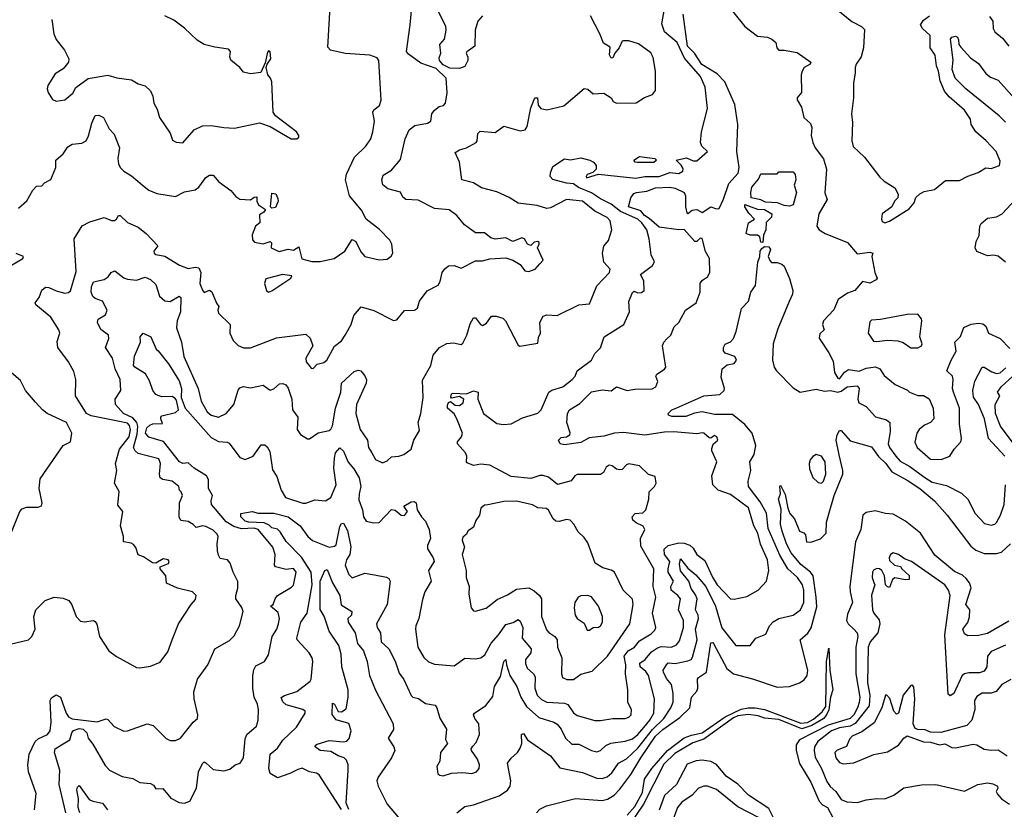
# Model space of a CAD drawing. Extents: x 1552033 to 1694788, y 811965 to 917215.
# Tile 131 of 256: x 1613031 to 1618549, y 838585 to 843014. Entities that reach past the tile are written whole.
import ezdxf

# ---------------------------------------------------------------- set-up
doc = ezdxf.new("R2010")
doc.units = 0

msp = doc.modelspace()

# ---------------------------------------------------------------- linework, layer by layer
at = {"layer": '0CON20XD'}
for points in [[(1612945.8, 839504.2), (1613080, 839535), (1613098.6, 839555), (1613117.5, 839595), (1613111.1, 839665), (1613120.8, 839705), (1613173.4, 839756.6), (1613225, 839774.7), (1613275, 839770.5), (1613305.9, 839755.9), (1613322.6, 839732.6), (1613347.2, 839667.2), (1613371.5, 839641.5), (1613395, 839637.5), (1613444.4, 839644.4), (1613455, 839638.6), (1613463.4, 839623.4), (1613478, 839555), (1613530, 839475), (1613573.4, 839443.4), (1613685, 839381.4), (1613705, 839379.2), (1613765, 839388.6), (1613818.5, 839411.5), (1613861.3, 839468.7), (1613884.7, 839535.3), (1613920.6, 839625), (1613991.4, 839735), (1614017.3, 839762.7), (1614020.3, 839785), (1613999.4, 839805), (1613915.6, 839825), (1613854.4, 839854.4), (1613850, 839895), (1613818.8, 839935), (1613817.5, 839945), (1613865, 839963.8), (1613868, 839975), (1613862.5, 839985), (1613835, 839990), (1613795, 839966), (1613775, 839967.1), (1613725, 840002), (1613695, 840012), (1613682.9, 840052.9), (1613669.8, 840069.8), (1613655, 840078.8), (1613612.5, 840085), (1613612.5, 840115), (1613596, 840175), (1613608.8, 840255), (1613581.8, 840291.8), (1613588.2, 840368.2), (1613562.5, 840415), (1613576, 840485), (1613567.7, 840525), (1613590.6, 840605), (1613645, 840674.8), (1613651.9, 840715), (1613647.3, 840737.3), (1613635, 840751.1), (1613581.5, 840761.5), (1613432.4, 840792.4), (1613405.8, 840805.8), (1613343.1, 840905), (1613345.8, 840995), (1613335, 841040), (1613304.4, 841094.4), (1613244.6, 841174.6), (1613241.2, 841208.8), (1613255.7, 841255), (1613250, 841275), (1613205.7, 841345), (1613122, 841415), (1613118, 841425), (1613140, 841455), (1613155, 841496.2), (1613175, 841512.9), (1613195, 841511.5), (1613235, 841492.7), (1613285, 841480.4), (1613305, 841483.5), (1613316.4, 841493.6), (1613347.8, 841602.2), (1613336.9, 841785), (1613382, 841858), (1613425, 841880), (1613505, 841903.8), (1613545, 841886.7), (1613562.1, 841887.9), (1613574.2, 841895), (1613584, 841916), (1613595, 841916.2), (1613635, 841875.6), (1613695, 841850), (1613740, 841815), (1613806.2, 841745), (1613783.8, 841715), (1613784, 841705), (1613795, 841697.5), (1613845, 841687.8), (1613926.9, 841636.9), (1613975, 841617.5), (1614015, 841626), (1614035, 841621.2), (1614045.7, 841595), (1614040.6, 841535), (1614055, 841497.5), (1614065, 841483.3), (1614095, 841496.2), (1614108.3, 841488.3), (1614133.7, 841423.7), (1614147.5, 841405), (1614142, 841385), (1614145, 841367.5), (1614211.2, 841305), (1614208.8, 841255), (1614226.7, 841215), (1614255, 841186.7), (1614285, 841174.2), (1614325, 841174.2), (1614469.7, 841230.3), (1614635, 841250), (1614658.3, 841228.3), (1614674.2, 841185), (1614634.2, 841115), (1614636.2, 841095), (1614653.8, 841075), (1614665, 841060), (1614675, 841057.5), (1614698, 841082), (1614735, 841091.8), (1614752.5, 841105), (1614795, 841182), (1614835, 841213.3), (1614855, 841244), (1614888.1, 841305), (1614903.5, 841355), (1614945, 841404.2), (1615015, 841382.7), (1615125, 841327.5), (1615145, 841330), (1615187.3, 841382.7), (1615244.2, 841384.2), (1615260, 841395), (1615272.5, 841435), (1615315, 841492.9), (1615376, 841525), (1615387.1, 841545), (1615399.4, 841595), (1615412.9, 841617.1), (1615435, 841632.9), (1615465, 841635.6), (1615505, 841620.8), (1615585, 841661.4), (1615625, 841660.6), (1615665, 841673.3), (1615755, 841677.9), (1615795.4, 841665.4), (1615835, 841640), (1615862, 841605), (1615885, 841601.2), (1615919.2, 841615), (1615946.4, 841643.6), (1615963.8, 841665), (1615932.5, 841735), (1615942.5, 841755), (1615942.5, 841765), (1615935, 841770), (1615915, 841766.2), (1615895, 841747.5), (1615877.5, 841755), (1615860, 841785), (1615845, 841790.6), (1615795, 841769.2), (1615755, 841790), (1615695, 841782.1), (1615670.5, 841790.5), (1615635, 841817.5), (1615585, 841817.8), (1615522.9, 841862.9), (1615480, 841915), (1615437.4, 841947.4), (1615355, 841954.5), (1615265, 842000.9), (1615195, 842004.4), (1615178.6, 842018.6), (1615165, 842045.7), (1615094.7, 842064.7), (1615066.9, 842086.9), (1615060.5, 842115), (1615067.9, 842142.1), (1615115, 842169.2), (1615165, 842229.2), (1615190.8, 842345), (1615213.2, 842396.8), (1615245, 842420.9), (1615315.8, 842434.2), (1615334.2, 842445), (1615341.4, 842485), (1615355, 842506.7), (1615382.6, 842527.4), (1615406.7, 842533.3), (1615417.8, 842545), (1615427.1, 842602.9), (1615420.3, 842685), (1615365, 842740.5), (1615279.5, 842769.5), (1615209.8, 842819.8), (1615198.5, 842835), (1615219.1, 842985), (1615250.2, 843325)], [(1613025, 841957.5), (1613071.8, 841998.2), (1613105, 842056.7), (1613125, 842080), (1613155, 842082.5), (1613170.6, 842099.4), (1613205, 842117.5), (1613233.3, 842185), (1613233.8, 842225), (1613275, 842261.2), (1613300.1, 842299.9), (1613324.9, 842315.1), (1613379, 842321), (1613404.6, 842335), (1613417.6, 842362.4), (1613435, 842433.8), (1613455, 842475.8), (1613475, 842478.1), (1613500.8, 842465), (1613532.3, 842402.3), (1613561.4, 842371.4), (1613590.5, 842295), (1613581.2, 842235), (1613584.4, 842205), (1613594.3, 842185), (1613613.9, 842163.9), (1613657.9, 842137.9), (1613728.2, 842078.2), (1613755, 842058.5), (1613799.1, 842039.1), (1613905, 842021.3), (1613955, 842047.5), (1614015, 842059.1), (1614035.2, 842074.8), (1614075, 842127.8), (1614095, 842141.4), (1614115, 842140.8), (1614148, 842105), (1614214, 842055), (1614241.7, 842021.7), (1614265, 842006.9), (1614325, 842002.5), (1614345, 842017.5), (1614360, 842020), (1614360, 841995), (1614370, 841975), (1614408.3, 841948.3), (1614400, 841935), (1614375, 841920), (1614376.2, 841873.8), (1614353.3, 841855), (1614333, 841807), (1614335, 841780), (1614346.4, 841766.4), (1614395, 841757.5), (1614435, 841770), (1614441.7, 841761.7), (1614440, 841735), (1614485, 841713.8), (1614535, 841726.7), (1614565, 841721.2), (1614595, 841740), (1614612.7, 841672.7), (1614667.6, 841657.6), (1614715, 841657.3), (1614792.9, 841675), (1614854, 841715), (1614895, 841781.2), (1614915, 841770), (1614942, 841712), (1614965, 841685.8), (1615045, 841666), (1615089.5, 841670.5), (1615113, 841687), (1615122.5, 841705), (1615116.2, 841755), (1615105, 841777.5), (1615047.4, 841837.4), (1614972.5, 841895), (1614946, 841945), (1614880, 842025), (1614856.2, 842115), (1614862.3, 842147.7), (1614906.9, 842243.1), (1614970.9, 842305), (1614998.1, 842345), (1615010.6, 842385), (1615020, 842445), (1615009.2, 842495), (1615015, 842508), (1615047.1, 842532.9), (1615057.5, 842562.5), (1615043.1, 842785), (1615035, 842798.8), (1614994.2, 842815), (1614855, 842824.8), (1614773.4, 842843.4), (1614758.7, 842858.7), (1614771, 843085)], [(1616979.4, 843119.4), (1617095.2, 842975.2), (1617165, 842921.9), (1617222.5, 842915), (1617245.7, 842905), (1617268.6, 842885), (1617274.5, 842855), (1617285, 842841.8), (1617315, 842842.2), (1617388.7, 842828.7), (1617464, 842775), (1617461.2, 842765), (1617427.5, 842745), (1617415.6, 842724.4), (1617410.8, 842705), (1617412, 842605), (1617388.1, 842575), (1617388.1, 842565), (1617412.5, 842522.5), (1617425.6, 842465), (1617461.8, 842431.8), (1617470.2, 842409.8), (1617465.9, 842365), (1617475, 842324), (1617488.2, 842295), (1617535, 842232.9), (1617552.2, 842175), (1617542.5, 842042.5), (1617556.2, 842005), (1617508.9, 841925), (1617498.2, 841855), (1617511.5, 841835), (1617544.2, 841814.2), (1617669.2, 841765), (1617725, 841700), (1617795, 841710), (1617812.5, 841705), (1617806.7, 841685), (1617811.4, 841655), (1617822.9, 841595), (1617837.1, 841565), (1617830.6, 841555), (1617795, 841535.5), (1617755, 841546), (1617711.5, 841495), (1617670, 841480), (1617618, 841445), (1617593.2, 841386.8), (1617535.8, 841325), (1617530, 841305), (1617540, 841275), (1617515, 841251.2), (1617511.7, 841228.3), (1617565.4, 841145), (1617589.1, 841099.1), (1617597.7, 841035), (1617615, 841003), (1617625, 841000.2), (1617653.3, 841036.7), (1617675, 841051), (1617735, 841043.2), (1617775, 841058.9), (1617826.7, 841066.7), (1617850.5, 841055), (1617875, 841018.8), (1617937.1, 840967.1), (1618005.9, 840935.9), (1618017.5, 840925), (1618065, 840905.8), (1618095, 840905.8), (1618126.9, 840886.9), (1618150.6, 840835), (1618152.9, 840775), (1618135.4, 840754.6), (1618100.6, 840739.4), (1618071.4, 840715), (1618059.4, 840695), (1618046.9, 840645), (1618061.1, 840615), (1618135, 840550), (1618195, 840547.3), (1618243.8, 840565), (1618268, 840605), (1618304.6, 840645.4), (1618308.5, 840665), (1618296.9, 840745), (1618298, 840835), (1618264.3, 840924.3), (1618257.5, 840945), (1618262, 840995), (1618258, 841015), (1618227.5, 841045), (1618250.9, 841105), (1618278.7, 841155), (1618271.8, 841205), (1618302.5, 841237.5), (1618322.5, 841287.5), (1618363.5, 841306.5), (1618405, 841311.8), (1618428.5, 841308.5), (1618445.6, 841295), (1618459.6, 841255), (1618525.2, 841225.2), (1618578.9, 841168.9)], [(1617595, 843083.1), (1617694, 843004), (1617748.8, 842975), (1617765, 842958.8), (1617759.4, 842855), (1617745.8, 842805), (1617719.1, 842765), (1617712.9, 842745), (1617713.6, 842715), (1617702.7, 842657.3), (1617704, 842576), (1617692.5, 842485), (1617697.8, 842437.8), (1617694.1, 842334.1), (1617702.3, 842302.3), (1617765, 842243.5), (1617850.8, 842130.8), (1617875, 842108.1), (1617935, 842070), (1617953.1, 842035), (1617952, 842015), (1617934.2, 841995.8), (1617918.8, 841965), (1617864.4, 841925), (1617860, 841895), (1617865, 841882.5), (1617880, 841875), (1617905, 841884), (1618015, 841953.3), (1618042.7, 841987.3), (1618052.9, 842017.1), (1618075, 842037.5), (1618099.5, 842050.5), (1618158.3, 842061.7), (1618218.8, 842111.2), (1618298.2, 842111.8), (1618345, 842136.9), (1618402.6, 842157.4), (1618445, 842182.5), (1618475, 842180), (1618522.5, 842195), (1618525, 842220), (1618502.9, 842275), (1618447.8, 842335), (1618389.2, 842385), (1618363.3, 842425), (1618358.8, 842455), (1618325, 842506.7), (1618240.2, 842580.2), (1618212.9, 842612.9), (1618190.2, 842670.2), (1618180.4, 842725), (1618168.1, 842755), (1618161.5, 842815), (1618132.7, 842855), (1618133.8, 842925), (1618089.4, 842965), (1618078.6, 842985), (1618095, 843011.4), (1618129.5, 843035)], [(1613212, 843015), (1613221.9, 842935), (1613235, 842903.3), (1613283.2, 842843.2), (1613305.8, 842795), (1613303.8, 842775), (1613292.3, 842757.7), (1613275, 842738.8), (1613230.6, 842709.4), (1613189.4, 842645), (1613185.9, 842625.9), (1613191.2, 842605), (1613215, 842566.7), (1613235, 842556.7), (1613285, 842563.3), (1613328.3, 842601.7), (1613345.8, 842634.2), (1613415.8, 842684.2), (1613525, 842702.5), (1613575, 842687.5), (1613657, 842677), (1613695, 842654.2), (1613735, 842642), (1613763.8, 842615), (1613778, 842585), (1613782, 842545), (1613801.7, 842511.7), (1613814.2, 842465), (1613875, 842376.7), (1613887.7, 842337.7), (1613907.5, 842327.5), (1613946.1, 842323.9), (1614008, 842395), (1614055, 842418.1), (1614105, 842420.5), (1614175, 842408.5), (1614235, 842405.8), (1614375, 842436), (1614435, 842415.5), (1614552, 842345), (1614585, 842344.6), (1614595.5, 842355), (1614595.6, 842365), (1614582.2, 842385), (1614464.5, 842475), (1614450.9, 842495), (1614443.7, 842665), (1614437.5, 842685), (1614421.4, 842705), (1614413.3, 842745), (1614417.5, 842765), (1614438.2, 842795), (1614435, 842834), (1614425, 842838.2), (1614419.3, 842830.7), (1614407.7, 842772.3), (1614382.3, 842717.7), (1614325, 842710.6), (1614285, 842720), (1614265, 842745.8), (1614215, 842787.5), (1614208.8, 842805), (1614213.2, 842835), (1614201.5, 842848.5), (1614125, 842858.9), (1614064.6, 842874.6), (1614025, 842898.6), (1613955, 842965.7), (1613895, 843011.4), (1613845, 843035.8)], [(1613432.8, 841515), (1613445, 841542.9), (1613505, 841557.5), (1613527.5, 841572.5), (1613543.7, 841596.3), (1613565, 841605.2), (1613615, 841566.7), (1613635, 841559.1), (1613685, 841553.3), (1613735, 841569.4), (1613765, 841556.9), (1613795, 841528.8), (1613813.8, 841463.8), (1613845, 841436.6), (1613875, 841433.5), (1613925, 841463.3), (1613935, 841455.4), (1613932, 841375), (1613914.4, 841324.4), (1613910.6, 841285), (1613937.3, 841205), (1613950.8, 841125), (1614031.8, 840945), (1614048.9, 840875), (1614081.7, 840815), (1614105, 840795.8), (1614145, 840784.7), (1614188.8, 840805), (1614230.8, 840855), (1614255, 840935.7), (1614265, 840949.4), (1614285, 840957.5), (1614325, 840949.6), (1614395, 840964.4), (1614435, 840936.9), (1614455, 840944.4), (1614487.9, 840972.1), (1614505, 840974.3), (1614522.5, 840965), (1614535, 840948), (1614555.7, 840885.7), (1614559.5, 840825), (1614589.7, 840785), (1614586.2, 840716.2), (1614605, 840688), (1614643.2, 840663.2), (1614655, 840662.9), (1614703.4, 840696.6), (1614765, 840710), (1614775, 840718.1), (1614785, 840735.7), (1614801, 840835), (1614830.1, 840925), (1614835, 840974.4), (1614905, 841041.1), (1614928.3, 841048.3), (1614943.6, 841043.6), (1614965.8, 841015.8), (1614974.2, 840994.2), (1614973.1, 840975), (1614918.4, 840855), (1614914.7, 840805), (1614939.1, 840715), (1614980.8, 840655), (1614986.7, 840615), (1615004.7, 840584.7), (1615025, 840546.8), (1615065, 840529.4), (1615090.8, 840539.2), (1615115, 840562.9), (1615155, 840565.6), (1615183.3, 840575), (1615225.5, 840604.5), (1615240, 840655), (1615270.8, 840709.2), (1615264.3, 840755), (1615279.6, 840805), (1615292.2, 840895), (1615288.3, 840991.7), (1615335.4, 841074.6), (1615348.3, 841131.7), (1615384, 841176), (1615425, 841197.1), (1615462.3, 841202.3), (1615505, 841192.9), (1615515, 841198.8), (1615536.4, 841243.6), (1615555, 841308.8), (1615575, 841341.2), (1615585, 841341.2), (1615613.7, 841303.7), (1615625, 841299.2), (1615647.8, 841312.2), (1615675, 841350.8), (1615701.3, 841351.3), (1615739.1, 841339.1), (1615754.4, 841324.4), (1615825, 841187.5), (1615833.6, 841183.6), (1615935, 841200), (1615938, 841232), (1615948.8, 841255), (1615946, 841315), (1615965, 841351.4), (1615985, 841358.5), (1616042.5, 841355), (1616165, 841414.4), (1616225, 841419.5), (1616265, 841521.2), (1616335.5, 841595), (1616340, 841615), (1616304.6, 841654.6), (1616297.3, 841705), (1616305, 841743.8), (1616330.8, 841775), (1616350, 841835), (1616340, 841885), (1616323.8, 841905), (1616255, 841938.9), (1616185, 841995.1), (1616095, 842004.7), (1616005, 841957.8), (1615985, 841955.5), (1615930.8, 841970.8), (1615824.6, 841984.6), (1615775, 842015.6), (1615705, 842047.8), (1615619.8, 842069.8), (1615575, 842099.1), (1615509.5, 842115), (1615495.2, 842215), (1615471, 842269), (1615495, 842283.2), (1615535.1, 842294.9), (1615588.6, 842325), (1615595.6, 842335), (1615598, 842375), (1615612.3, 842387.7), (1615695, 842381.2), (1615745, 842416.9), (1615835, 842391), (1615864.4, 842395), (1615874.2, 842415), (1615895, 842518.8), (1615917.5, 842575), (1615932.5, 842575), (1615936.2, 842535), (1615951.2, 842515), (1615985, 842507.5), (1616080, 842530), (1616195, 842627.5), (1616215, 842623.8), (1616245, 842596.9), (1616305, 842601.2), (1616346.1, 842576.1), (1616356.7, 842555), (1616375, 842546.2), (1616485, 842547.8), (1616533.2, 842576.8), (1616578, 842595), (1616593.6, 842616.4), (1616594.5, 842725), (1616581.4, 842801.4), (1616568.6, 842828.6), (1616497.9, 842877.9), (1616445, 842895.5), (1616414.2, 842895.8), (1616407.5, 842892.5), (1616391.2, 842855), (1616366.7, 842825), (1616355, 842800), (1616345, 842797.5), (1616336.4, 842816.4), (1616339.2, 842859.2), (1616301.8, 842881.8), (1616282.5, 842935), (1616229.4, 843035)], [(1615623.9, 843036.1), (1615598.5, 843005), (1615584.4, 842955), (1615581.8, 842865), (1615536.9, 842833.1), (1615533.3, 842825), (1615543.3, 842803.3), (1615543.2, 842785), (1615525, 842751.2), (1615495, 842739.7), (1615441.9, 842741.9), (1615405, 842760.6), (1615383.3, 842785), (1615381.2, 842798.8), (1615390.6, 842825), (1615385.8, 842874.2), (1615410.8, 842905), (1615421.9, 842955), (1615420, 842975), (1615380, 843055)], [(1616480, 840245), (1616522.5, 840247.5), (1616540, 840265), (1616556.7, 840325), (1616558.8, 840365), (1616588.8, 840395), (1616597.5, 840415), (1616591.7, 840451.7), (1616555, 840462.9), (1616505, 840512.1), (1616445, 840522.5), (1616431.9, 840518.1), (1616408.1, 840491.9), (1616395, 840489.1), (1616375, 840493.2), (1616351.2, 840511.2), (1616335, 840514.6), (1616318.5, 840505), (1616301.8, 840475), (1616285, 840462.3), (1616155, 840462.2), (1616141.4, 840455), (1616121.8, 840428.2), (1616045, 840407.8), (1615995, 840448.9), (1615965, 840457.5), (1615945, 840457.9), (1615895, 840441.4), (1615785, 840451.4), (1615666.2, 840515), (1615615, 840520.5), (1615575, 840514.4), (1615539.1, 840529.1), (1615534.4, 840535), (1615536.7, 840565), (1615528.9, 840585), (1615484.4, 840635), (1615484.6, 840645.4), (1615507.1, 840675), (1615512.3, 840695), (1615481.2, 840775), (1615465, 840803.1), (1615429.2, 840835), (1615427.7, 840852.3), (1615435, 840867.5), (1615445, 840872.5), (1615472.1, 840852.1), (1615495, 840850.7), (1615515.5, 840865), (1615519.4, 840885), (1615495, 840900), (1615451.2, 840891.2), (1615446.4, 840896.4), (1615450, 840915), (1615460.6, 840919.4), (1615535, 840915.5), (1615575, 840932.5), (1615600, 840925), (1615597.7, 840885), (1615630, 840805), (1615705, 840748.6), (1615742.9, 840742.9), (1615785, 840748.1), (1615848.5, 840781.5), (1615935, 840806.4), (1615953.5, 840826.5), (1615995.6, 840924.4), (1616013.9, 840936.1), (1616074.5, 840955), (1616126.9, 840995), (1616144.2, 841015), (1616155.7, 841045), (1616235.6, 841105), (1616255, 841142), (1616285.7, 841174.3), (1616306, 841235), (1616417.3, 841305), (1616448, 841375), (1616445, 841432.5), (1616465, 841483.8), (1616475, 841491.2), (1616495, 841482.5), (1616515, 841483.8), (1616530, 841495), (1616528.6, 841548.6), (1616510, 841585), (1616578.2, 841635), (1616588.1, 841655), (1616570, 841695), (1616559.3, 841785), (1616546.2, 841835), (1616518, 841875), (1616495, 841894.2), (1616397.6, 841937.6), (1616345, 841979.6), (1616285, 842008.1), (1616235, 842042), (1616162.5, 842072.5), (1616135, 842093.5), (1616095, 842096.6), (1616018.1, 842118.1), (1616004.3, 842135), (1616005.3, 842155.3), (1616019.3, 842190.7), (1616085, 842232.7), (1616118.2, 842228.2), (1616175, 842238.8), (1616226.4, 842226.4), (1616245.9, 842215), (1616261.7, 842195), (1616261.8, 842175), (1616243.2, 842156.8), (1616211.5, 842145), (1616204.7, 842135), (1616207, 842127), (1616275, 842147.3), (1616484.2, 842124.2), (1616535, 842134.1), (1616615, 842133.7), (1616675, 842157.1), (1616725, 842150.3), (1616746.6, 842163.4), (1616749.3, 842179.3), (1616738.5, 842198.5), (1616710, 842225), (1616768.6, 842238.6), (1616805, 842221.5), (1616825, 842222.9), (1616885.8, 842275), (1616854, 842305), (1616846.2, 842325), (1616852, 842385), (1616886, 842515), (1616873.3, 842635), (1616847.1, 842695), (1616757.1, 842797.1), (1616715, 842885.2), (1616644.5, 842945), (1616628.9, 842991.1), (1616644.8, 843075)], [(1616912.7, 839887.3), (1616939.2, 839845), (1617015, 839766.7), (1617035, 839763.3), (1617105, 839779.5), (1617169.2, 839815), (1617215.4, 839864.6), (1617229.6, 839925), (1617222.1, 839985), (1617182.3, 840072.3), (1617168.4, 840135), (1617144.7, 840175), (1617115, 840275.4), (1617015, 840350.7), (1616945.6, 840375.6), (1616914.5, 840405), (1616910, 840455), (1616937.9, 840535), (1616910.6, 840595), (1616910.3, 840609.7), (1616917.7, 840632.3), (1616944.2, 840655), (1616938.6, 840675), (1616925, 840682.5), (1616905, 840666.7), (1616895, 840668.8), (1616865.6, 840695.6), (1616856.9, 840696.9), (1616825, 840691.9), (1616695, 840702.7), (1616645, 840699.6), (1616534.1, 840684.1), (1616415, 840698.2), (1616365, 840694.6), (1616305, 840678.6), (1616221.7, 840668.3), (1616175, 840642), (1616085, 840629.1), (1616059.4, 840635), (1616050, 840655), (1616065, 840670.8), (1616095, 840673.8), (1616114.2, 840685), (1616116.8, 840696.8), (1616096.9, 840755), (1616100.6, 840805), (1616112.5, 840825), (1616169.3, 840860.7), (1616235, 840925.8), (1616295, 840937.8), (1616345, 840932.1), (1616375, 840954.5), (1616435, 840933.3), (1616478.2, 840941.8), (1616575, 840943.6), (1616595.5, 840954.5), (1616606.7, 840985), (1616596.2, 841015), (1616601.2, 841025), (1616645, 841053.8), (1616651.2, 841065), (1616633.8, 841185), (1616640, 841205), (1616656.8, 841223.2), (1616680, 841245), (1616697.9, 841292.1), (1616725, 841316.2), (1616763.1, 841385), (1616822.5, 841425), (1616844, 841485), (1616843.8, 841536.2), (1616856.8, 841553.2), (1616885, 841571.5), (1616897.9, 841595), (1616896.9, 841675), (1616873.5, 841713.5), (1616855, 841785.7), (1616845, 841788.1), (1616825, 841770), (1616815, 841770), (1616755, 841836.7), (1616725, 841834.6), (1616615, 841849.7), (1616559.2, 841899.2), (1616532.2, 841915), (1616511.9, 841941.9), (1616443.3, 841965), (1616456.7, 842015), (1616471.8, 842038.2), (1616486.7, 842045), (1616545, 842051.4), (1616595, 842071), (1616675, 842074.1), (1616705, 842068), (1616754.1, 842045), (1616761.7, 842025), (1616762.6, 841965), (1616770.6, 841930.6), (1616775, 841927.3), (1616800, 841945), (1616825, 841949.1), (1616855, 841933.1), (1616905, 841964.2), (1616935, 841952.5), (1616950, 841955), (1616975, 842007.5), (1617004.7, 842095), (1617056.6, 842153.4), (1617063.1, 842185), (1617049.7, 842275), (1617055.1, 842425.1), (1617038.8, 842538.8), (1616982.9, 842665), (1616939.1, 842709.1), (1616853.1, 842763.1), (1616812.2, 842825), (1616773.7, 842865), (1616748.8, 843045)], [(1618465, 843030.6), (1618484.4, 843005), (1618486, 842965), (1618496, 842945), (1618539.2, 842909.2), (1618575, 842865.7)], [(1618555, 842439.4), (1618519.2, 842475), (1618333.5, 842625), (1618273, 842685), (1618257.2, 842735), (1618263, 842787), (1618248, 842905), (1618255, 842915.5), (1618275, 842921.6), (1618286.8, 842915), (1618291.2, 842901.2), (1618294.8, 842875), (1618305, 842858.8), (1618359.4, 842799.4), (1618405, 842768.2), (1618445, 842711.3), (1618471.6, 842691.6), (1618515, 842674.7), (1618623.5, 842553.5)], [(1616492.3, 842212.3), (1616480, 842215), (1616472.5, 842225), (1616505, 842245.8), (1616590, 842235), (1616600, 842225), (1616585, 842213.3), (1616492.3, 842212.3)], [(1617345, 841968), (1617315, 841972.3), (1617277.1, 841987.1), (1617210.8, 841990.8), (1617185, 842003.3), (1617130.4, 842015), (1617127.7, 842045), (1617134.6, 842075), (1617171.5, 842118.5), (1617185, 842150), (1617275, 842150), (1617285, 842160), (1617365, 842160), (1617375.9, 842145.9), (1617380, 842115), (1617372, 842085), (1617384.2, 842045), (1617365, 841974.7), (1617345, 841968)], [(1614445, 841957.5), (1614437.5, 841965), (1614445, 842040), (1614466.4, 842036.4), (1614478.3, 842011.7), (1614480, 841995), (1614465, 841960), (1614445, 841957.5)], [(1617195, 841764.7), (1617185, 841765.4), (1617177.9, 841795), (1617165, 841804.7), (1617125, 841805.3), (1617102.5, 841815), (1617116, 841875), (1617148, 841895), (1617117.9, 841927.9), (1617094.3, 841965), (1617095, 841976.9), (1617165, 841951.2), (1617205, 841948.8), (1617245.5, 841925), (1617245, 841906.7), (1617215, 841876.7), (1617212.6, 841835), (1617199.2, 841805), (1617195, 841764.7)], [(1618555, 841653.8), (1618515, 841686.7), (1618487.6, 841692.4), (1618455, 841690), (1618436.4, 841696.4), (1618394.5, 841714.5), (1618386, 841735), (1618390.8, 841769.2), (1618407.5, 841802.5), (1618411.9, 841855), (1618418.6, 841871.4), (1618455, 841900), (1618505, 841908.5), (1618536.2, 841925), (1618612.2, 842005)], [(1612920.8, 841599.2), (1613048.8, 841675), (1613053.3, 841685), (1613012.3, 841702.3)], [(1615480, 838565), (1615525, 838601.9), (1615575, 838610.5), (1615718.3, 838661.7), (1615765, 838692.2), (1615778.9, 838715), (1615783.1, 838745), (1615764.6, 838845), (1615785, 838873.1), (1615820.8, 838905), (1615835, 838928.8), (1615844.4, 838955), (1615843.1, 839005), (1615855, 839010), (1615876, 838975), (1616005.6, 838885), (1616058.6, 838818.6), (1616185, 838792.7), (1616265, 838760.7), (1616295, 838758.2), (1616323.2, 838766.8), (1616349.5, 838790.5), (1616386.5, 838843.5), (1616431.3, 838868.7), (1616495, 838927.9), (1616577.7, 839032.3), (1616640, 839095), (1616680, 839155), (1616692.7, 839187.3), (1616693.6, 839235), (1616683.8, 839285), (1616655, 839319.1), (1616639.2, 839355), (1616637.8, 839365), (1616655, 839395.5), (1616665, 839406.4), (1616705, 839403.2), (1616775, 839417.5), (1616793.8, 839426.2), (1616802.2, 839437.8), (1616827, 839535), (1616817.5, 839595), (1616835.2, 839655.2), (1616833.3, 839675), (1616817.5, 839705), (1616827, 839765), (1616818.9, 839788.9), (1616794.4, 839824.4), (1616780.2, 839865), (1616735, 839923.2), (1616729.2, 839960.8), (1616735, 839990), (1616775, 839937.6), (1616820.2, 839900.2), (1616877, 839835), (1616930.2, 839725), (1616965, 839603.8), (1617043.8, 839503.8), (1617125, 839504), (1617156, 839545), (1617211.5, 839568.5), (1617233.1, 839615), (1617253.5, 839636.5), (1617285, 839654.7), (1617365, 839674.5), (1617407.1, 839705), (1617425.9, 839745), (1617424.7, 839815), (1617418.3, 839845), (1617389.1, 839885), (1617335.3, 839935), (1617291.6, 840011.6), (1617225, 840160), (1617215.9, 840245.9), (1617180.6, 840310.6), (1617115.5, 840395), (1617112.5, 840425), (1617128.2, 840485), (1617122.7, 840535), (1617146.5, 840575), (1617156.2, 840625), (1617135.8, 840695.8), (1617093.8, 840743.8), (1617025, 840800), (1616925, 840799.2), (1616855, 840814.4), (1616813.3, 840806.7), (1616765, 840788.1), (1616685, 840788.2), (1616667.5, 840795), (1616665.6, 840805), (1616685.5, 840825), (1616712.9, 840837.1), (1616865, 840904.3), (1616955, 840911.8), (1616978.8, 840935), (1616981.2, 840945), (1616961.4, 841008.6), (1616967.5, 841055), (1616995, 841078.8), (1617034.1, 841085.9), (1617047.5, 841105), (1617038, 841125), (1616985, 841144), (1616975, 841157.5), (1616974.3, 841175), (1616985, 841194), (1617015, 841207.3), (1617030.9, 841225), (1617046.6, 841265), (1617075.3, 841394.7), (1617115.1, 841434.9), (1617128.3, 841485), (1617155, 841523.8), (1617166.9, 841653.1), (1617178.9, 841685), (1617181, 841715), (1617189.9, 841730.1), (1617205, 841741.5), (1617229.5, 841739.5), (1617238.6, 841725), (1617226, 841685), (1617235, 841663.1), (1617245, 841651.4), (1617275, 841652.5), (1617302.7, 841642.7), (1617315, 841631.2), (1617345, 841562), (1617362.8, 841495), (1617362, 841475), (1617343.1, 841433.1), (1617279.4, 841280.6), (1617254.3, 841195.7), (1617249.7, 841105), (1617260, 841065), (1617273, 841045), (1617365, 840948.6), (1617405, 840925.7), (1617495, 840942.5), (1617540.2, 840930.2), (1617575, 840934.5), (1617615, 840924.2), (1617635, 840930.5), (1617668.6, 840955), (1617725, 840960.9), (1617735.8, 840945), (1617727.5, 840885), (1617734.3, 840865), (1617775, 840844.3), (1617826.5, 840786.5), (1617888.9, 840768.9), (1617907.1, 840755), (1617909.4, 840705), (1617898.1, 840635), (1617904.8, 840615), (1617940.2, 840565), (1617965, 840538.4), (1618018.8, 840508.8), (1618103.2, 840446.8)], [(1614425, 841485.8), (1614445, 841492.5), (1614550, 841565), (1614556.7, 841576.7), (1614503.9, 841583.9), (1614409.8, 841560.2), (1614402.1, 841535), (1614415, 841494.2), (1614425, 841485.8)], [(1613113.4, 838583.4), (1613123.6, 838675), (1613080.5, 838795), (1613077.4, 838832.6), (1613084, 838895), (1613117.6, 838965), (1613135, 838980.4), (1613186.3, 839005), (1613202.4, 839025), (1613208, 839075), (1613202.7, 839195), (1613209.3, 839210.7), (1613235, 839227.3), (1613260.8, 839215), (1613291.3, 839125), (1613304.9, 839104.9), (1613325, 839093), (1613465, 839076.9), (1613515, 839092), (1613525, 839088.8), (1613560.6, 839050.6), (1613615, 839024.3), (1613635, 839025.7), (1613745, 839064.2), (1613780, 839055), (1613852.3, 838982.3), (1613875, 838972.1), (1613905, 838970.9), (1613932.5, 838985), (1614003.3, 839075), (1614027.5, 839095), (1614030, 839115), (1614008.8, 839205), (1614006.2, 839245), (1614028, 839315), (1614085.8, 839395), (1614124.7, 839485.3), (1614207.2, 839532.8), (1614232.2, 839557.8), (1614263.3, 839615), (1614284.2, 839695), (1614276.4, 839716.4), (1614242.9, 839765), (1614242, 839785), (1614253.6, 839826.4), (1614253.6, 839863.6), (1614227.5, 839915), (1614210.8, 839965), (1614195, 839983.8), (1614155, 839991.2), (1614145, 840010), (1614138.8, 840035), (1614136.9, 840075), (1614143.2, 840115), (1614138.7, 840128.7), (1614115, 840151.6), (1614075, 840172.1), (1614055, 840174.3), (1614020, 840165), (1614003, 840183), (1613975, 840198.8), (1613935, 840204.2), (1613924.5, 840225), (1613927.1, 840305), (1613942.7, 840345), (1613936.2, 840366.2), (1613926, 840375), (1613922.5, 840395), (1613885.6, 840425), (1613832.5, 840435), (1613818.6, 840445), (1613814.8, 840464.8), (1613820.8, 840525), (1613810.9, 840550.9), (1613695, 840580.8), (1613678, 840595), (1613669.7, 840615), (1613690.3, 840689.7), (1613692.5, 840732.5), (1613687.3, 840755), (1613665, 840781.5), (1613613.3, 840805), (1613568.2, 840855), (1613566.5, 840885), (1613598.8, 840935), (1613593.8, 840995), (1613566.9, 841055), (1613552, 841115), (1613512.9, 841175), (1613530.5, 841225), (1613529.5, 841245), (1613485, 841276.9), (1613467.8, 841315), (1613470.8, 841335), (1613512.2, 841357.8), (1613521.4, 841385), (1613494.6, 841434.6), (1613455, 841450), (1613441.8, 841461.8), (1613432.5, 841485), (1613432.8, 841515)], [(1618065, 841172.9), (1618083.8, 841185), (1618088, 841195), (1618075.8, 841235), (1618087.1, 841325), (1618085, 841336.7), (1618065, 841362.5), (1618005, 841360), (1617855, 841332), (1617805, 841328.6), (1617795, 841318.6), (1617785.4, 841255), (1617815, 841211.5), (1617835, 841208.5), (1617895, 841216.8), (1617952.4, 841212.4), (1617982.7, 841202.7), (1618025, 841174.3), (1618065, 841172.9)], [(1613290, 838565), (1613252.9, 838725), (1613255.9, 838805), (1613225.4, 838905), (1613230, 838925), (1613265, 838946.7), (1613311.4, 838975), (1613323.5, 839015), (1613333.3, 839026.7), (1613365, 839038.1), (1613387.3, 839035), (1613406.9, 839015), (1613414, 838985), (1613441, 838951), (1613510.6, 838830.6), (1613535, 838805.6), (1613605, 838768.6), (1613665, 838757.8), (1613705, 838735.7), (1613765, 838731.2), (1613781.2, 838721.2), (1613795, 838701.1), (1613832.5, 838702.5), (1613878.3, 838648.3), (1613925, 838624.3), (1613955, 838620), (1613985, 838631.2), (1614022.2, 838705), (1614032.3, 838795), (1614055, 838842.9), (1614065, 838851.4), (1614075, 838847.1), (1614115, 838808.4), (1614175, 838800.6), (1614209.1, 838810.9), (1614238.8, 838835), (1614266.2, 838843.8), (1614284.7, 838875), (1614295, 838980), (1614303.8, 839005), (1614357.3, 839052.7), (1614366.7, 839085), (1614370, 839145), (1614363.6, 839175), (1614344.3, 839214.3), (1614337.1, 839265), (1614336.8, 839335), (1614343.2, 839366.8), (1614355, 839390), (1614402.9, 839415), (1614425, 839452), (1614445.8, 839555), (1614472.2, 839595), (1614482.2, 839625), (1614487.1, 839655), (1614478.9, 839688.9), (1614437.5, 839725), (1614452.5, 839735), (1614462, 839765), (1614476.2, 839785), (1614555, 839831.4), (1614565, 839842.9), (1614580.8, 839915), (1614565, 839936.4), (1614525, 839930.8), (1614464.4, 839945), (1614458.9, 839955), (1614463.7, 840013.7), (1614449.3, 840055), (1614367, 840155), (1614345, 840162), (1614275, 840158.6), (1614231.9, 840171.9), (1614188.5, 840198.5), (1614128.4, 840268.4), (1614105.9, 840295), (1614104.2, 840315.8), (1614111.9, 840345), (1614088.4, 840385), (1614089.2, 840435), (1614078.8, 840455), (1614008.6, 840498.6), (1613975, 840527.8), (1613945, 840524.8), (1613925.8, 840535), (1613837.6, 840647.6), (1613755, 840672.6), (1613737, 840695), (1613743.1, 840725), (1613759.9, 840740.1), (1613776.5, 840746.5), (1613831.2, 840748.8), (1613821.8, 840775), (1613821.5, 840785), (1613828.5, 840791.5), (1613905, 840810.4), (1613921.1, 840825), (1613909.4, 840879.4), (1613901.2, 840891.2), (1613885, 840900.5), (1613825, 840898.3), (1613795, 840912), (1613777.8, 840935), (1613758.7, 840988.7), (1613736.7, 841026.7), (1613675.7, 841065), (1613669.5, 841075), (1613675, 841127.5), (1613708.8, 841205), (1613706.2, 841235), (1613722.5, 841255), (1613765.5, 841235), (1613796.7, 841166.7), (1613807.1, 841157.1), (1613865, 841084.3), (1613925, 840988.2), (1613937, 840945), (1613935.3, 840895), (1613958, 840835), (1614105, 840670.4), (1614145, 840648), (1614194.6, 840644.6), (1614205, 840638.9), (1614265, 840558.8), (1614295, 840547.5), (1614338.6, 840565), (1614385, 840630), (1614405, 840630), (1614418.6, 840618.6), (1614433, 840593), (1614448.6, 840488.6), (1614472.4, 840452.4), (1614496.9, 840375), (1614520, 840335), (1614617.6, 840302.4), (1614635, 840303.1), (1614685, 840321.8), (1614745, 840315.7), (1614775, 840334.2), (1614804.7, 840405), (1614791.5, 840498.5), (1614794.7, 840555.3), (1614801.5, 840585), (1614825, 840612), (1614845, 840594.2), (1614871.4, 840531.4), (1614902.9, 840495), (1614932.7, 840445), (1614942.9, 840395), (1614932.6, 840355), (1614931.5, 840321.5), (1614951.8, 840265), (1614958.5, 840225), (1614972, 840202), (1615015, 840191.9), (1615045, 840194.2), (1615115, 840267.5), (1615135, 840262.5), (1615168.8, 840235), (1615187.7, 840232.3), (1615204, 840255), (1615184, 840285), (1615225, 840310), (1615241.5, 840311.5), (1615252.5, 840305), (1615258.8, 840265), (1615282.5, 840225), (1615305, 840200.8), (1615326.2, 840155), (1615333.8, 840105), (1615316.1, 840065), (1615316.6, 840046.6), (1615349.1, 839995), (1615354.5, 839975), (1615322.9, 839925), (1615337.3, 839865), (1615301.8, 839805), (1615288, 839762), (1615268.5, 839655), (1615250.6, 839615), (1615248.6, 839595), (1615262.5, 839495), (1615295, 839436.9), (1615322.1, 839412.1), (1615355, 839399.1), (1615465, 839390), (1615525, 839433.3), (1615585, 839428.5), (1615615, 839435.4), (1615638, 839452), (1615672.6, 839517.4), (1615715, 839563.6), (1615755, 839622.5), (1615796.1, 839633.9), (1615825, 839649.4), (1615835, 839641.2), (1615850, 839605), (1615847.5, 839545), (1615896.6, 839485), (1615896.2, 839463.8), (1615866.2, 839425), (1615865, 839402.5), (1615875, 839376.9), (1615910, 839345), (1615919.1, 839329.1), (1615917.6, 839265), (1615931.6, 839225), (1615955, 839201.8), (1615985, 839187.3), (1616085, 839180.8), (1616103.2, 839173.2), (1616135, 839127.2), (1616155, 839111.8), (1616255, 839084.1), (1616285, 839083.4), (1616355, 839095.6), (1616425, 839095.5), (1616445, 839101.5), (1616458.1, 839115), (1616458.9, 839145), (1616439.6, 839185), (1616438.2, 839255), (1616425.3, 839345), (1616428.4, 839395), (1616419.1, 839445), (1616440.5, 839475), (1616476.1, 839493.9), (1616505, 839529.7), (1616570.5, 839569.5), (1616590, 839590), (1616595.2, 839605), (1616577.9, 839685), (1616595.8, 839775), (1616581.9, 839835), (1616584.1, 839935), (1616511.9, 840061.9), (1616509.7, 840105), (1616534.2, 840155), (1616525, 840173.8), (1616485, 840191.2), (1616466.4, 840206.4), (1616462.5, 840225), (1616480, 840245)], [(1618552.5, 840565), (1618461, 840665), (1618437.4, 840775), (1618403.4, 840855), (1618377, 840897), (1618371.6, 840935), (1618383.8, 840986.2), (1618424.2, 841065), (1618436.2, 841065), (1618478.3, 841038.3), (1618505, 841029.4), (1618525, 841034), (1618558.2, 841061.8)], [(1612985, 840138.8), (1613031.4, 840255), (1613045, 840270.8), (1613069.3, 840280.7), (1613135, 840279.5), (1613153.3, 840286.7), (1613156.8, 840305), (1613140, 840385), (1613145, 840439.2), (1613274.3, 840625), (1613315, 840646.7), (1613322.5, 840695), (1613293.3, 840755), (1613185.2, 840805.2), (1613158.9, 840825), (1613119.3, 840869.3), (1613064, 840935), (1613035, 840990), (1612985, 841033.3)], [(1618598.4, 840638.4), (1618528.2, 840735), (1618498.9, 840805), (1618497.1, 840855), (1618523.3, 840905), (1618511.4, 840925), (1618531.5, 840955), (1618596.9, 841015)], [(1615926.7, 838565), (1615945, 838586.2), (1615983.3, 838605), (1616145, 838645.5), (1616295, 838634.8), (1616325, 838642.9), (1616363.1, 838665), (1616395, 838698.2), (1616455, 838780.4), (1616511.2, 838875), (1616595, 838995.4), (1616635, 839034), (1616729.9, 839100.1), (1616785.8, 839155), (1616796.5, 839213.5), (1616825, 839248.2), (1616831.5, 839265), (1616829.5, 839315), (1616834.7, 839325), (1616880.5, 839355), (1616905, 839518.6), (1616915, 839520.6), (1616919.1, 839515), (1616994.4, 839374.4), (1617031.9, 839345), (1617137.9, 839317.9), (1617275, 839270.5), (1617345.9, 839274.1), (1617401.2, 839295), (1617427.8, 839312.2), (1617443.6, 839336.4), (1617447.1, 839365), (1617404.4, 839535), (1617447.2, 839572.8), (1617466.2, 839603.8), (1617498.2, 839721.8), (1617494.8, 839775), (1617476.8, 839895), (1617463.6, 839915), (1617408.4, 839958.4), (1617354, 840024), (1617328.1, 840075), (1617303.9, 840145), (1617294.8, 840185), (1617298.2, 840268.2), (1617282.5, 840325), (1617293.8, 840355), (1617290.6, 840395), (1617295, 840403.8), (1617321.2, 840351.2), (1617335.5, 840275), (1617347.5, 840245), (1617373.5, 840215), (1617401.2, 840145), (1617425, 840135.7), (1617434.4, 840125), (1617440, 840085), (1617465, 840083.1), (1617518.5, 840101.5), (1617550, 840135), (1617552.9, 840195), (1617562.7, 840235), (1617595.8, 840345), (1617644.1, 840465), (1617644.6, 840485.4), (1617624.1, 840574.1), (1617606.6, 840655), (1617611.6, 840685), (1617625, 840710), (1617635, 840709.2), (1617685, 840651.8), (1617805, 840617.5), (1617843.9, 840563.9), (1617885, 840525.4), (1617917.8, 840477.8), (1618005, 840431.8), (1618076.1, 840385), (1618157.3, 840315), (1618228.2, 840235), (1618361.5, 840061.5), (1618389.2, 840039.2), (1618435, 840019.2), (1618505, 840019.5), (1618532.5, 840027.5), (1618583.1, 840075)], [(1617525, 840414.4), (1617535, 840425.8), (1617548.8, 840465), (1617545.3, 840535), (1617525, 840565.5), (1617495, 840574.4), (1617475, 840564.3), (1617461.1, 840545), (1617455.5, 840525), (1617457.1, 840495), (1617476.3, 840446.3), (1617505, 840418.6), (1617525, 840414.4)], [(1618103.2, 840446.8), (1618145, 840420.2), (1618225, 840401.3), (1618309.1, 840359.1), (1618344.4, 840324.4), (1618385, 840244.2), (1618437.7, 840187.7), (1618475, 840178.2), (1618495, 840183.8), (1618505, 840193.5), (1618527.1, 840235), (1618547.9, 840295), (1618556, 840405)], [(1616097.3, 839312.7), (1616135, 839314.2), (1616175, 839344), (1616239.1, 839360.9), (1616325, 839444.4), (1616449.6, 839625), (1616469.2, 839735), (1616465, 839763.8), (1616413.6, 839815), (1616364.2, 839915), (1616345, 839927.1), (1616298.8, 839938.8), (1616255.8, 839965.8), (1616215, 840080), (1616195, 840110), (1616160.9, 840140.9), (1616136.7, 840185), (1616116.3, 840206.3), (1616095, 840210.9), (1616055, 840199.5), (1616035, 840201.2), (1616020, 840215), (1615995, 840262.5), (1615982.6, 840272.6), (1615935, 840275.4), (1615905, 840293.1), (1615815, 840313.6), (1615745, 840312.2), (1615655, 840293.3), (1615635, 840290.6), (1615615.7, 840275), (1615608.6, 840235), (1615587.5, 840205), (1615575, 840167.5), (1615545, 840147.5), (1615533.9, 840126.1), (1615515, 840112.5), (1615510, 840095), (1615524, 840055), (1615510.8, 840015), (1615532.5, 839925), (1615532.5, 839885), (1615550, 839835), (1615547.3, 839792.7), (1615561.9, 839715), (1615575, 839698), (1615585, 839695.8), (1615645, 839713.3), (1615707.7, 839762.3), (1615765, 839788.2), (1615815, 839820.9), (1615885, 839827.1), (1615915, 839810.4), (1615944.5, 839785), (1615955.3, 839765), (1615955.9, 839665.9), (1615982.7, 839592.7), (1615996.5, 839576.5), (1616030.4, 839555), (1616043.1, 839535), (1616044.8, 839494.8), (1616070, 839435), (1616067.8, 839345), (1616073.1, 839325), (1616097.3, 839312.7)], [(1614835, 838585.3), (1614709.6, 838779.6), (1614695, 838788.6), (1614655.7, 838795.7), (1614615, 838815.6), (1614589.3, 838809.3), (1614545, 838786.4), (1614475, 838762), (1614435.5, 838785.5), (1614428.2, 838815), (1614435.5, 838895), (1614475, 838928.5), (1614505, 838972.7), (1614582.9, 839047.1), (1614631.2, 839125), (1614630, 839135), (1614618, 839145), (1614525, 839171.2), (1614505, 839188.6), (1614497, 839213), (1614515.4, 839224.6), (1614584.4, 839245.6), (1614659.4, 839305), (1614664.5, 839315.5), (1614673.1, 839415), (1614669.4, 839435), (1614653.8, 839463.8), (1614586.2, 839535), (1614584.4, 839544.4), (1614606.5, 839635), (1614642.4, 839685), (1614670.7, 839845), (1614664.1, 839915), (1614610.2, 840000.2), (1614525, 840087), (1614491.2, 840141.2), (1614475, 840156.2), (1614445, 840163.3), (1614429.1, 840179.1), (1614401.9, 840191.9), (1614315, 840195.4), (1614295, 840201.8), (1614270, 840225), (1614270, 840245), (1614334.1, 840255.9), (1614367.1, 840247.1), (1614455, 840246.4), (1614535, 840225.3), (1614603.3, 840175), (1614645.7, 840115.7), (1614672.2, 840092.2), (1614765, 840055.4), (1614795, 840060.7), (1614805, 840069.4), (1614825, 840170.8), (1614835, 840187.8), (1614845, 840189.4), (1614868.3, 840148.3), (1614886.6, 840056.6), (1614881.9, 840015), (1614862.5, 839985), (1614854.7, 839955), (1614875, 839901.4), (1614895, 839883.1), (1614965, 839910), (1615019.6, 839899.6), (1615087.1, 839887.1), (1615100, 839880), (1615106.7, 839865), (1615091.1, 839735), (1615030, 839625), (1615033.8, 839605), (1615052.5, 839575), (1615057.5, 839525), (1615099.5, 839485), (1615135, 839416.2), (1615158.4, 839348.4), (1615183.8, 839313.8), (1615225, 839224.4), (1615235, 839214.5), (1615266.6, 839206.6), (1615305, 839179.4), (1615359.2, 839169.2), (1615368.9, 839155), (1615385, 839096.7), (1615422, 839035), (1615416.4, 838976.4), (1615428, 838955), (1615389.4, 838905), (1615386, 838855), (1615368.8, 838825), (1615373.8, 838785), (1615386.1, 838776.1), (1615405, 838774), (1615451.7, 838788.3), (1615515, 838791.9), (1615565, 838785.7), (1615591.2, 838795), (1615605.8, 838815), (1615607.1, 838835), (1615596.7, 838866.7), (1615563.1, 838915), (1615561.4, 838925), (1615570.9, 838939.1), (1615590, 838960), (1615607.5, 839005), (1615604.4, 839064.4), (1615581.4, 839095), (1615574.3, 839115), (1615580, 839125), (1615642.4, 839167.6), (1615682.7, 839217.3), (1615692.5, 839275), (1615725, 839330), (1615744.8, 839415), (1615755, 839426), (1615758.5, 839395), (1615778.7, 839335), (1615817.8, 839275), (1615839.1, 839215), (1615871.7, 839161.7), (1615939.8, 839099.8), (1616024.3, 839074.3), (1616043, 839063), (1616064.6, 839035), (1616090, 838985), (1616125, 838951.5), (1616165, 838951.5), (1616235, 838914.6), (1616265, 838907.9), (1616285, 838915.5), (1616315, 838942.9), (1616343.3, 838956.7), (1616425, 838967.5), (1616465, 838981.5), (1616495, 839004.8), (1616528.8, 839045), (1616561.8, 839085), (1616584.4, 839125), (1616588.2, 839205), (1616554.2, 839335), (1616539, 839359), (1616508, 839385), (1616505.4, 839404.6), (1616536.8, 839425), (1616571.6, 839468.4), (1616605, 839491.1), (1616625, 839497.7), (1616683.3, 839495), (1616712.5, 839507.5), (1616729, 839531), (1616751.5, 839605), (1616750.7, 839645), (1616722.5, 839705), (1616733.8, 839765), (1616719.6, 839785), (1616681.1, 839815), (1616680.3, 839835), (1616694.7, 839865), (1616665.7, 839915), (1616664.2, 839935), (1616675.2, 839975), (1616644.4, 840015), (1616643.4, 840045), (1616665.8, 840065), (1616725, 840079.5), (1616755, 840078.4), (1616786.9, 840066.9), (1616805, 840049.5), (1616825, 840013.8), (1616871.2, 839981.2), (1616912.7, 839887.3)], [(1618575, 839640.5), (1618455, 839571.2), (1618405, 839560), (1618345, 839559.2), (1618325, 839570), (1618316.2, 839595), (1618345, 839633.3), (1618353.3, 839665), (1618355.4, 839705), (1618333.5, 839735), (1618362.6, 839827.4), (1618353.1, 839855), (1618335, 839880.2), (1618315, 839897.9), (1618269.7, 839919.7), (1618160, 840010), (1618078.4, 840135), (1617995, 840201.5), (1617925, 840240.7), (1617883.6, 840243.6), (1617825, 840258.6), (1617775, 840250.7), (1617756.8, 840235), (1617745.6, 840155), (1617715.5, 840085), (1617683.8, 839835), (1617684.4, 839805), (1617698.6, 839745), (1617669.9, 839680.1), (1617664.8, 839644.8), (1617672.9, 839625), (1617705.8, 839595.8), (1617723.6, 839575), (1617727.3, 839555), (1617716.4, 839495), (1617717.2, 839345), (1617738.6, 839215), (1617736.3, 839185), (1617725.4, 839155), (1617704.8, 839115), (1617685, 839094.9), (1617562.5, 839057.5), (1617400.5, 838975), (1617382.8, 838947.2), (1617382.4, 838915), (1617401.5, 838841.5), (1617465, 838737.5), (1617511.2, 838631.2), (1617530.4, 838610.4), (1617558.1, 838595), (1617637.1, 838447.1)], [(1618555, 839506.4), (1618475, 839470.4), (1618455.3, 839445), (1618451.2, 839385), (1618435, 839360), (1618409.3, 839350.7), (1618349.5, 839350.5), (1618325, 839345.4), (1618312.3, 839335), (1618265, 839235.5), (1618245, 839221.5), (1618235, 839232), (1618216, 839564), (1618245.6, 839785), (1618236.9, 839815), (1618214.7, 839845), (1618028.8, 839975), (1617990, 839990), (1617955, 840014), (1617925, 840023.3), (1617911.2, 840015), (1617903.3, 839995), (1617905, 839980), (1617933.9, 839953.9), (1617966.7, 839946.7), (1617973.6, 839933.6), (1618016.1, 839896.1), (1618015.8, 839874.2), (1617995, 839872.5), (1617935, 839883.3), (1617922.5, 839875), (1617905, 839830), (1617895, 839832.5), (1617882.5, 839845), (1617876.7, 839895), (1617862.5, 839925), (1617850, 839935), (1617835, 839935.8), (1617815, 839926.2), (1617810, 839915), (1617807.5, 839885), (1617816.7, 839856.7), (1617822.5, 839845), (1617804.3, 839785.7), (1617809.8, 839705), (1617816.9, 839685), (1617848.1, 839648.1), (1617851.6, 839625), (1617840.2, 839575), (1617796.7, 839525), (1617786.7, 839495), (1617781.2, 839295), (1617794.4, 839225), (1617791.2, 839165), (1617712.4, 839067.6), (1617685, 839052.2), (1617625, 839041.9), (1617581, 839025), (1617504.2, 838965), (1617485.2, 838935), (1617482.5, 838915), (1617488.1, 838878.1), (1617524.5, 838815), (1617555, 838740.8), (1617573.5, 838713.5), (1617604.7, 838684.7), (1617635, 838640), (1617667.1, 838627.1), (1617726.4, 838623.6), (1617775, 838639.2), (1617835, 838645.7), (1617880, 838645), (1617928.8, 838665), (1617985, 838705.6), (1618085, 838722.2), (1618165, 838725.6), (1618325, 838687.5), (1618400, 838725), (1618455, 838734.4), (1618485, 838728.1), (1618510, 838715), (1618513.3, 838705), (1618503.8, 838685), (1618511.2, 838671.2), (1618533.8, 838645), (1618578.6, 838615)], [(1614875, 838584.9), (1614860.5, 838620.5), (1614872.7, 838805), (1614871.1, 838835), (1614861.8, 838861.8), (1614849.2, 838875), (1614815, 838885.5), (1614775, 838909.8), (1614715, 838916.1), (1614687.1, 838935), (1614688, 838945), (1614698.8, 838951.2), (1614765, 838972.1), (1614845, 838964.2), (1614865, 838967.5), (1614878, 838982), (1614889.6, 839025), (1614875, 839066.9), (1614805, 839088), (1614782, 839118), (1614785, 839181.2), (1614796.2, 839175), (1614815, 839134.6), (1614835, 839131.6), (1614860.8, 839149.2), (1614872.8, 839215), (1614871.3, 839255), (1614836, 839385), (1614832.7, 839455), (1614820.4, 839505), (1614765.2, 839585), (1614738.1, 839668.1), (1614714.4, 839705.6), (1614715.8, 839865), (1614741.4, 839925), (1614755, 839930), (1614783.6, 839855), (1614824.3, 839785), (1614832.5, 839732.5), (1614891.5, 839695), (1614891.2, 839675), (1614870.5, 839655), (1614871.8, 839635), (1614910.6, 839575), (1614923.3, 839515), (1614957.6, 839475), (1614978.8, 839415), (1614990.8, 839335), (1615025, 839252.9), (1615124.2, 839065), (1615126.3, 839033.7), (1615095.6, 838985), (1615128.1, 838935), (1615134.3, 838915), (1615115.3, 838874.7), (1615040, 838765), (1615033.1, 838745), (1615040, 838715), (1615090.3, 838615), (1615151.4, 838541.4)], [(1616225, 839590), (1616244, 839606), (1616275, 839607.5), (1616285, 839614), (1616296.5, 839635), (1616297, 839667), (1616274.5, 839725), (1616235, 839777.5), (1616215, 839784.2), (1616175, 839782), (1616161.2, 839775), (1616142.9, 839745), (1616137.5, 839715), (1616144.1, 839675), (1616155, 839655.6), (1616195, 839630), (1616210.7, 839590.7), (1616225, 839590)], [(1616435, 838552.7), (1616477.9, 838602.1), (1616521, 838679), (1616532.9, 838755), (1616574.1, 838815), (1616662.1, 838915), (1616755, 838986.3), (1616795, 839001.9), (1616855.2, 839014.8), (1616984.6, 839105), (1617075, 839147.6), (1617113.3, 839155), (1617152.5, 839155), (1617204.2, 839145), (1617409.2, 839069.2), (1617445, 839072.7), (1617478.6, 839091.4), (1617528.4, 839131.6), (1617548.3, 839161.7), (1617552.9, 839415), (1617565, 839490), (1617570.5, 839365), (1617587.9, 839255), (1617575.2, 839215), (1617565, 839144.2), (1617555, 839118.6), (1617536.9, 839095), (1617470.5, 839055), (1617415, 839037.5), (1617285, 839088.6), (1617205, 839096.8), (1617169.3, 839109.3), (1617115, 839116.7), (1617055, 839109.8), (1617030.7, 839099.3), (1616865, 838979.6), (1616802.4, 838957.6), (1616702, 838898), (1616640.5, 838839.5), (1616526.4, 838615), (1616385, 838405.3)], [(1618585.8, 839314.2), (1618535.2, 839284.8), (1618503.8, 839246.2), (1618475, 839237.7), (1618425, 839237.1), (1618395, 839218.9), (1618382.6, 839195), (1618384, 839145), (1618366, 839085), (1618338.1, 839055), (1618193.3, 839016.7), (1618135, 839018.8), (1618105, 839030.6), (1618065, 839032.5), (1618049.1, 839039.1), (1618038.4, 839065), (1618048.2, 839205), (1618041.2, 839271.2), (1618035, 839282.5), (1618025, 839280), (1617981.4, 839225), (1617955.8, 839125), (1617945, 839120), (1617930, 839135), (1617907, 839207), (1617890, 839225), (1617882.5, 839225), (1617861.9, 839155), (1617819.9, 839070.1), (1617749.5, 839020.5), (1617695.4, 838995), (1617681.6, 838978.4), (1617665, 838937.8), (1617612.6, 838917.4), (1617599.5, 838905), (1617604.7, 838875), (1617625, 838847.5), (1617645, 838841.2), (1617705, 838846.2), (1617817.9, 838892.1), (1617895, 838908.1), (1617955, 838945.7), (1617985, 838983.8), (1618005, 838996.7), (1618095, 838963.8), (1618135, 838962.5), (1618185, 838948), (1618215, 838952.5), (1618255, 838932.1), (1618275, 838930), (1618375, 838951.4), (1618395, 838946.9), (1618435, 838923.3), (1618475, 838916.5), (1618515, 838918.6), (1618564, 838885)], [(1617265.7, 838515), (1617229.6, 838589.6), (1617114.4, 838664.4), (1617055, 838726.5), (1616991, 838771), (1616935, 838837.3), (1616905, 838853.5), (1616855, 838860.5), (1616822.1, 838857.9), (1616770.9, 838839.1), (1616711.8, 838725), (1616645, 838662.7), (1616615, 838580.5)], [(1613367.3, 838565), (1613359.2, 838595), (1613361.4, 838645), (1613351.8, 838695), (1613355, 838710), (1613365, 838718.8), (1613421.4, 838641.4), (1613441.3, 838631.3), (1613495, 838620.5), (1613522.8, 838582.8)], [(1617175, 838537.5), (1617055, 838599.1), (1616935, 838697.3), (1616885, 838715.3), (1616864.7, 838715.3), (1616835.9, 838704.1), (1616799.6, 838665), (1616740.8, 838625), (1616718.1, 838595), (1616688.4, 838515)]]:
    msp.add_lwpolyline(points, dxfattribs=at)

doc.saveas('drawing.dxf')
